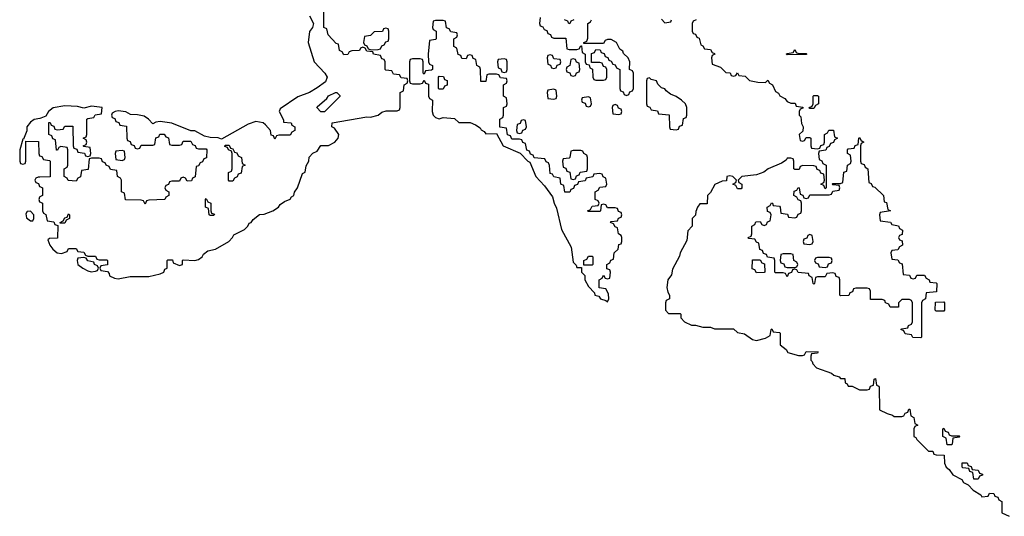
# Model space of a CAD drawing. Header units: inches. Extents: x 2602844 to 2692189, y 936934 to 1026383.
# Tile 55 of 58: x 2609894 to 2615047, y 1016733 to 1019330. Entities that reach past the tile are written whole.
import ezdxf

# ---------------------------------------------------------------- set-up
doc = ezdxf.new("R2010")
doc.units = ezdxf.units.IN
doc.header["$MEASUREMENT"] = 0
doc.layers.add('C6001', color=7, linetype='Continuous')
doc.layers.add('C6011', color=7, linetype='Continuous')

msp = doc.modelspace()

# ---------------------------------------------------------------- linework, layer by layer
at = {"layer": 'C6001', "color": 6}
for points in [[(2610000, 1018813.7), (2609970, 1018808.7), (2609950, 1018794), (2609931.3, 1018770), (2609931.3, 1018748.7), (2609914, 1018706), (2609910, 1018706), (2609894, 1018650), (2609894, 1018590), (2609898, 1018578), (2609910, 1018574), (2609922, 1018578), (2609926, 1018590), (2609926, 1018694), (2609992.7, 1018692.7), (2609994, 1018630), (2609998, 1018618), (2610000, 1018617.3)], [(2610000, 1018506.2), (2609990, 1018506), (2609978, 1018502), (2609974, 1018490), (2609978, 1018478), (2609992.7, 1018472.7), (2609998, 1018458), (2610000, 1018457)], [(2610000, 1018403), (2609998, 1018402), (2609994, 1018390), (2609998, 1018378), (2610000, 1018377)]]:
    msp.add_lwpolyline(points, dxfattribs=at)
msp.add_lwpolyline([(2609950, 1018328), (2609932.7, 1018327.3), (2609926, 1018314), (2609930, 1018294), (2609950, 1018278), (2609962, 1018278), (2609968, 1018290), (2609968, 1018310)], close=True, dxfattribs=at)
at = {"layer": 'C6011', "color": 6}
for points in [[(2610000, 1018377), (2610014, 1018370), (2610014, 1018330), (2610018, 1018318), (2610031.6, 1018311.6), (2610038, 1018278), (2610072, 1018272), (2610078, 1018258), (2610094, 1018254), (2610092.7, 1018187.3), (2610050, 1018186), (2610042, 1018178), (2610051.3, 1018150), (2610066.8, 1018130), (2610090, 1018111), (2610113.2, 1018106.8), (2610142, 1018118), (2610150, 1018134), (2610190, 1018134), (2610198, 1018118), (2610230, 1018114), (2610238, 1018098), (2610250, 1018094), (2610290, 1018094), (2610298, 1018078), (2610310, 1018074), (2610350, 1018074), (2610354, 1018070), (2610352.7, 1018047.3), (2610318, 1018042), (2610314, 1018030), (2610318, 1018018), (2610352.7, 1018012.7), (2610362, 1018002), (2610364.7, 1017990), (2610390, 1017978.8), (2610410, 1017974.8), (2610472.9, 1017987.1), (2610570, 1017987.7), (2610630, 1018000.7), (2610648.7, 1018010), (2610654, 1018026), (2610666, 1018030), (2610666, 1018070), (2610670, 1018074), (2610694, 1018074), (2610698, 1018058), (2610730, 1018044.7), (2610746, 1018050), (2610746, 1018070), (2610750, 1018074), (2610810, 1018071.3), (2610830, 1018076), (2610848.7, 1018090), (2610856, 1018104), (2610879, 1018121), (2610918, 1018130), (2610988, 1018170), (2611008, 1018190), (2611015.3, 1018204.7), (2611070, 1018232), (2611088, 1018250), (2611094.6, 1018265.4), (2611106, 1018270), (2611115.3, 1018284.7), (2611148.4, 1018311.6), (2611172.7, 1018312.7), (2611218, 1018330), (2611248.7, 1018350), (2611257.2, 1018362.8), (2611280.2, 1018379.8), (2611310, 1018392), (2611316.5, 1018403.5), (2611328.9, 1018411.1), (2611332.5, 1018427.5), (2611348.7, 1018450), (2611374.6, 1018525.4), (2611387.3, 1018532.7), (2611393.6, 1018566.4), (2611408, 1018590), (2611409, 1018611), (2611428.9, 1018631.1), (2611450, 1018642), (2611470, 1018672), (2611510, 1018671.3), (2611544, 1018690), (2611561.2, 1018710), (2611564, 1018730), (2611542, 1018762), (2611528, 1018770), (2611528.7, 1018791.3), (2611710, 1018822.8), (2611730, 1018820.7), (2611769.5, 1018830.5), (2611790, 1018846), (2611812.7, 1018852.7), (2611870, 1018854), (2611882, 1018858), (2611886, 1018870), (2611886, 1018950), (2611902, 1018958), (2611906, 1018990), (2611922, 1018998), (2611926, 1019010), (2611922, 1019022), (2611890, 1019026), (2611882, 1019042), (2611850, 1019046), (2611842, 1019062), (2611810, 1019066), (2611806, 1019070), (2611806, 1019110), (2611802, 1019122), (2611790, 1019126), (2611782, 1019142), (2611746, 1019150), (2611742, 1019162), (2611710, 1019166), (2611702, 1019182), (2611690, 1019186), (2611678, 1019182), (2611671.6, 1019168.4), (2611632.7, 1019167.3), (2611618, 1019162), (2611611.6, 1019148.4), (2611590, 1019146), (2611582, 1019162), (2611568.4, 1019168.4), (2611562, 1019202), (2611550, 1019206), (2611508, 1019250), (2611502, 1019282), (2611486, 1019290), (2611486, 1019430)], [(2611410.8, 1019350), (2611432, 1019310), (2611426.8, 1019290), (2611410, 1019268), (2611404.4, 1019210), (2611434.8, 1019110), (2611490.6, 1019050), (2611503, 1019030), (2611494.2, 1019005.8), (2611450, 1018973.2), (2611410.6, 1018949.4), (2611350, 1018926.6), (2611256.9, 1018863.1), (2611251.3, 1018850), (2611274, 1018806), (2611274, 1018794), (2611314, 1018790), (2611318, 1018778), (2611334, 1018770), (2611334, 1018750), (2611318, 1018742), (2611310, 1018726), (2611250, 1018726), (2611238, 1018722), (2611230, 1018706), (2611222, 1018722), (2611210, 1018726), (2611206, 1018750), (2611180.2, 1018780.2), (2611168, 1018790), (2611130, 1018797), (2611090, 1018782.9), (2610950, 1018706), (2610932.9, 1018712.9), (2610890, 1018713.2), (2610861.2, 1018721.2), (2610810, 1018748.7), (2610789, 1018749), (2610690, 1018789), (2610630, 1018797.2), (2610606, 1018794), (2610590, 1018786), (2610568, 1018810), (2610544.7, 1018824.7), (2610510, 1018832.7), (2610474, 1018834), (2610450, 1018848), (2610410, 1018853.2), (2610394, 1018850), (2610378, 1018842), (2610374, 1018830), (2610378, 1018818), (2610392.7, 1018812.7), (2610398, 1018798), (2610412.7, 1018792.7), (2610418, 1018778), (2610452.7, 1018772.7), (2610454, 1018710), (2610458, 1018698), (2610472.7, 1018692.7), (2610478, 1018678), (2610492.7, 1018672.7), (2610498, 1018658), (2610510, 1018654), (2610522, 1018658), (2610530, 1018674), (2610590, 1018674), (2610602, 1018678), (2610607.3, 1018712.7), (2610622, 1018718), (2610628, 1018732), (2610650, 1018732), (2610658, 1018718), (2610672.7, 1018712.7), (2610678, 1018678), (2610690, 1018674), (2610730, 1018674), (2610742, 1018678), (2610750, 1018694), (2610790, 1018694), (2610798, 1018678), (2610812.7, 1018672.7), (2610818, 1018658), (2610830, 1018654), (2610870, 1018654), (2610874, 1018650), (2610871.6, 1018608.4), (2610858, 1018602), (2610850, 1018586), (2610838, 1018582), (2610830, 1018566), (2610818, 1018562), (2610811.6, 1018508.4), (2610798, 1018502), (2610792.7, 1018487.3), (2610770, 1018486), (2610762, 1018502), (2610750, 1018506), (2610738, 1018502), (2610730, 1018486), (2610690, 1018486), (2610678, 1018482), (2610672.7, 1018467.3), (2610658, 1018462), (2610654, 1018450), (2610658, 1018438), (2610674, 1018430), (2610674, 1018410), (2610658, 1018402), (2610654, 1018390), (2610570, 1018386), (2610558, 1018382), (2610550, 1018366), (2610542, 1018382), (2610530, 1018386), (2610447.3, 1018387.3), (2610442, 1018422), (2610426, 1018430), (2610426, 1018490), (2610422, 1018502), (2610406, 1018510), (2610402, 1018542), (2610370, 1018546), (2610362, 1018562), (2610346, 1018570), (2610342, 1018582), (2610327.3, 1018587.3), (2610322, 1018602), (2610310, 1018606), (2610270, 1018606), (2610258, 1018602), (2610252.7, 1018547.3), (2610218, 1018542), (2610211.6, 1018508.4), (2610198, 1018502), (2610190, 1018486), (2610148.4, 1018488.4), (2610142, 1018502), (2610126, 1018510), (2610126, 1018550), (2610142, 1018558), (2610146, 1018570), (2610146, 1018650), (2610142, 1018662), (2610110, 1018666), (2610098, 1018662), (2610092.7, 1018647.3), (2610087.3, 1018647.3), (2610082, 1018702), (2610067.3, 1018707.3), (2610062, 1018722), (2610046, 1018730), (2610047.3, 1018792.7), (2610052.7, 1018792.7), (2610058, 1018778), (2610072.7, 1018772.7), (2610078, 1018758), (2610090, 1018754), (2610122, 1018758), (2610130, 1018774), (2610172.7, 1018772.7), (2610174, 1018670), (2610178, 1018658), (2610192.7, 1018652.7), (2610198, 1018638), (2610232.7, 1018632.7), (2610238, 1018618), (2610250, 1018614), (2610262, 1018618), (2610266, 1018630), (2610262, 1018662), (2610230, 1018666), (2610226, 1018670), (2610242, 1018678), (2610246, 1018690), (2610242, 1018702), (2610226, 1018710), (2610242, 1018718), (2610246, 1018730), (2610246, 1018810), (2610250, 1018814), (2610282, 1018818), (2610288.4, 1018831.6), (2610322, 1018838), (2610326, 1018870), (2610270, 1018877.2), (2610230, 1018868), (2610196.5, 1018876.5), (2610130, 1018879), (2610070, 1018869), (2610044.7, 1018850), (2610030, 1018826), (2610005.4, 1018814.6), (2610000, 1018813.7)], [(2612618, 1019342), (2612614, 1019310), (2612618, 1019298), (2612632.7, 1019292.7), (2612638, 1019278), (2612652.7, 1019272.7), (2612658, 1019258), (2612672.7, 1019252.7), (2612678, 1019238), (2612690, 1019234), (2612752.7, 1019232.7), (2612758, 1019178), (2612770, 1019174), (2612810, 1019174), (2612822, 1019178), (2612830, 1019194), (2612834, 1019194), (2612838, 1019158), (2612854, 1019150), (2612854, 1019110), (2612858, 1019098), (2612874, 1019094), (2612878, 1019078), (2612892, 1019072), (2612894, 1019030), (2612898, 1019018), (2612910, 1019014), (2612950, 1019014), (2612962, 1019018), (2612966, 1019030), (2612966, 1019070), (2612962, 1019082), (2612950, 1019086), (2612942, 1019102), (2612930, 1019106), (2612886, 1019106), (2612887.3, 1019152.7), (2612902, 1019158), (2612910, 1019174), (2612932.7, 1019172.7), (2612938, 1019158), (2612952.7, 1019152.7), (2612958, 1019138), (2612972.7, 1019132.7), (2612978, 1019118), (2612990, 1019114), (2612998, 1019098), (2613010, 1019094), (2613018, 1019078), (2613034, 1019070), (2613034, 1018970), (2613038, 1018958), (2613052.7, 1018952.7), (2613058, 1018938), (2613070, 1018934), (2613082, 1018938), (2613087.3, 1018952.7), (2613102, 1018958), (2613106, 1018970), (2613106, 1019050), (2613102, 1019062), (2613086, 1019070), (2613088, 1019110), (2613078, 1019130), (2613053.2, 1019153.2), (2613050, 1019166), (2613035.3, 1019175.3), (2613018, 1019210), (2612990, 1019226), (2612970, 1019226), (2612958, 1019222), (2612950, 1019206), (2612846, 1019206), (2612846, 1019210), (2612862, 1019218), (2612867.3, 1019232.7), (2612868, 1019310), (2612882, 1019318), (2612886, 1019330)], [(2612794, 1019330), (2612778, 1019322), (2612774, 1019310), (2612768.4, 1019308.4), (2612762, 1019322), (2612746, 1019330)], [(2613252.7, 1019332.7), (2613270, 1019314), (2613302, 1019318), (2613306, 1019330)], [(2613434, 1019330), (2613418, 1019322), (2613414, 1019310), (2613414, 1019270), (2613418, 1019258), (2613430, 1019254), (2613438, 1019238), (2613450, 1019234), (2613458, 1019198), (2613470, 1019194), (2613478, 1019178), (2613510, 1019174), (2613518, 1019158), (2613530, 1019154), (2613532, 1019150), (2613518, 1019142), (2613514, 1019130), (2613518, 1019098), (2613562, 1019082), (2613590, 1019054), (2613611.6, 1019051.6), (2613618, 1019038), (2613630, 1019034), (2613642, 1019038), (2613650, 1019052), (2613658, 1019038), (2613690, 1019034), (2613712.7, 1019012.7), (2613756.4, 1019003.6), (2613798, 1019002), (2613810, 1019014), (2613818, 1018998), (2613834, 1018990), (2613850, 1018954), (2613866, 1018946), (2613872, 1018932), (2613898, 1018918), (2613910, 1018902), (2613930, 1018894), (2613952.7, 1018892.7), (2613958, 1018878), (2613992.7, 1018872.7), (2613992.7, 1018867.3), (2613978, 1018862), (2613974, 1018850), (2613974, 1018830), (2613982, 1018822), (2613986.4, 1018786.4), (2613994, 1018770), (2613992.7, 1018747.3), (2613974, 1018730), (2613978, 1018698), (2613990, 1018694), (2614002, 1018698), (2614010, 1018714), (2614030, 1018714), (2614034, 1018710), (2614034, 1018670), (2614038, 1018658), (2614070, 1018654), (2614082, 1018658), (2614087.3, 1018672.7), (2614102, 1018678), (2614106, 1018690), (2614106, 1018730), (2614122, 1018738), (2614128.4, 1018751.6), (2614152.7, 1018752.7), (2614158, 1018718), (2614174, 1018710), (2614158, 1018702), (2614152.7, 1018687.3), (2614138, 1018682), (2614130, 1018666), (2614118, 1018662), (2614112.7, 1018647.3), (2614078, 1018642), (2614074, 1018630), (2614078, 1018598), (2614092.7, 1018592.7), (2614098, 1018578), (2614114, 1018570), (2614114, 1018450), (2614110, 1018446), (2614102, 1018462), (2614086, 1018470), (2614102, 1018478), (2614106, 1018490), (2614102, 1018522), (2614087.3, 1018527.3), (2614082, 1018542), (2614067.3, 1018547.3), (2614062, 1018562), (2614050, 1018566), (2613992.7, 1018567.3), (2613978, 1018562), (2613972.7, 1018547.3), (2613950, 1018546), (2613946, 1018550), (2613946, 1018590), (2613942, 1018602), (2613930, 1018606), (2613910, 1018606), (2613905.4, 1018594.6), (2613881, 1018579), (2613812, 1018550), (2613787.7, 1018532.3), (2613750, 1018519), (2613674, 1018510), (2613654, 1018490), (2613658, 1018478), (2613674, 1018470), (2613674, 1018450), (2613670, 1018446), (2613650, 1018446), (2613642, 1018462), (2613626, 1018470), (2613642, 1018478), (2613646, 1018490), (2613626, 1018510), (2613610, 1018514), (2613594, 1018510), (2613592.7, 1018487.3), (2613570, 1018486), (2613531.6, 1018468.4), (2613510, 1018426), (2613494, 1018410), (2613492.7, 1018367.3), (2613452.7, 1018367.3), (2613442, 1018350), (2613432.7, 1018327.3), (2613431.6, 1018308.4), (2613414, 1018290), (2613414, 1018250), (2613390, 1018226), (2613384.7, 1018175.3), (2613351.3, 1018110), (2613347.1, 1018092.9), (2613310, 1018026), (2613304.7, 1017995.3), (2613286.8, 1017970), (2613281, 1017930), (2613285.4, 1017905.4), (2613294, 1017890), (2613294, 1017870), (2613278, 1017862), (2613274, 1017850), (2613274, 1017810), (2613290, 1017794), (2613350, 1017794), (2613354, 1017790), (2613354, 1017770), (2613374, 1017750), (2613410, 1017732), (2613430, 1017732), (2613470, 1017722), (2613510, 1017722), (2613530, 1017714), (2613630, 1017714), (2613650, 1017694), (2613686.8, 1017686.8), (2613730, 1017658), (2613750, 1017652), (2613796.4, 1017663.6), (2613822, 1017678), (2613826, 1017710), (2613830, 1017714), (2613838, 1017698), (2613870, 1017694), (2613874, 1017690), (2613874, 1017630), (2613904.7, 1017604.7), (2613914, 1017590), (2613970, 1017574), (2613990, 1017574), (2614002, 1017578), (2614010, 1017594), (2614072.7, 1017592.7), (2614070, 1017586), (2614038, 1017582), (2614034, 1017570), (2614034, 1017550), (2614042, 1017542), (2614044.7, 1017530), (2614064.7, 1017510), (2614142, 1017482), (2614154, 1017470), (2614182, 1017462), (2614190, 1017454), (2614212.7, 1017452.7), (2614214, 1017430), (2614224.7, 1017424.7), (2614230, 1017414), (2614250, 1017414), (2614290, 1017394), (2614330, 1017394), (2614342, 1017398), (2614347.3, 1017412.7), (2614362, 1017418), (2614366, 1017450), (2614372.7, 1017452.7), (2614378, 1017418), (2614390, 1017414), (2614392.7, 1017407.3), (2614394, 1017290), (2614434, 1017270), (2614462, 1017262), (2614470, 1017254), (2614510, 1017254), (2614522, 1017258), (2614527.3, 1017272.7), (2614542, 1017278), (2614547.3, 1017292.7), (2614552.7, 1017292.7), (2614558, 1017258), (2614574, 1017250), (2614578, 1017218), (2614594, 1017210), (2614578, 1017202), (2614574, 1017190), (2614574, 1017150), (2614584.7, 1017144.7), (2614590, 1017134), (2614650, 1017074), (2614672.7, 1017072.7), (2614678, 1017058), (2614690, 1017054), (2614732.7, 1017052.7), (2614734, 1017010), (2614742, 1016990), (2614758, 1016978), (2614778, 1016950), (2614825.4, 1016925.4), (2614834, 1016910), (2614858, 1016898), (2614884.7, 1016870), (2614924.7, 1016844.7), (2614930, 1016834), (2614962, 1016838), (2614970, 1016854), (2614992.7, 1016852.7), (2614998, 1016838), (2615012.7, 1016832.7), (2615018, 1016818), (2615034, 1016810), (2615034, 1016750), (2615072.7, 1016732.7)], [(2610000, 1018617.3), (2610010, 1018614), (2610018, 1018598), (2610050, 1018594), (2610054, 1018590), (2610052.7, 1018507.3), (2610000, 1018506.2)], [(2610000, 1018457), (2610014, 1018450), (2610014, 1018410), (2610000, 1018403)]]:
    msp.add_lwpolyline(points, dxfattribs=at)
for points in [[(2612110, 1019326), (2612070, 1019326), (2612058, 1019322), (2612054, 1019290), (2612058, 1019278), (2612074, 1019270), (2612074, 1019230), (2612070, 1019226), (2612038, 1019222), (2612032, 1019150), (2612034, 1019110), (2612038, 1019098), (2612054, 1019090), (2612054, 1019070), (2612050, 1019066), (2612018, 1019062), (2612010, 1019046), (2612006, 1019050), (2612006, 1019110), (2612002, 1019122), (2611990, 1019126), (2611950, 1019126), (2611938, 1019122), (2611934, 1019110), (2611934, 1019010), (2611938, 1018998), (2611950, 1018994), (2611990, 1018994), (2612002, 1018998), (2612010, 1019014), (2612018, 1018998), (2612032.7, 1018992.7), (2612034, 1018930), (2612038, 1018918), (2612054, 1018910), (2612052, 1018850), (2612058, 1018830), (2612070, 1018818), (2612090, 1018811.3), (2612110, 1018818), (2612170, 1018814), (2612192.7, 1018792.7), (2612252, 1018792), (2612279.6, 1018779.6), (2612304.7, 1018764.7), (2612310, 1018754), (2612325.4, 1018745.4), (2612332.7, 1018732.7), (2612390, 1018734), (2612424.7, 1018670), (2612512.7, 1018632.7), (2612554, 1018590), (2612564.7, 1018584.7), (2612594.8, 1018510), (2612641.4, 1018461.4), (2612682.8, 1018402.8), (2612691.3, 1018370), (2612704, 1018344), (2612730, 1018232), (2612779.6, 1018139.6), (2612790, 1018062), (2612806, 1018046), (2612810, 1018034), (2612834, 1018034), (2612834, 1018010), (2612851.6, 1017991.6), (2612852, 1017970), (2612870, 1017934), (2612902, 1017902), (2612904.7, 1017890), (2612924.7, 1017884.7), (2612934, 1017870), (2612962, 1017862), (2612970, 1017854), (2612978, 1017870), (2612976.4, 1017896.4), (2612962, 1017922), (2612927.3, 1017927.3), (2612926, 1017970), (2612942, 1017978), (2612950, 1017994), (2612958, 1017978), (2612970, 1017974), (2612982, 1017978), (2612986, 1018010), (2612982, 1018022), (2612967.3, 1018027.3), (2612966, 1018050), (2612982, 1018058), (2612987.3, 1018072.7), (2613002, 1018078), (2613006, 1018110), (2613026, 1018130), (2613030, 1018154), (2613042, 1018158), (2613046, 1018170), (2613046, 1018190), (2613042, 1018202), (2613028, 1018210), (2613022, 1018242), (2613010, 1018246), (2613002, 1018262), (2612986, 1018270), (2612990, 1018274), (2613022, 1018278), (2613027.3, 1018292.7), (2613042, 1018298), (2613046, 1018310), (2613042, 1018322), (2613027.3, 1018327.3), (2613022, 1018342), (2613010, 1018346), (2612970, 1018346), (2612962, 1018362), (2612950, 1018366), (2612938, 1018362), (2612934, 1018330), (2612930, 1018326), (2612870, 1018326), (2612866, 1018330), (2612882, 1018338), (2612890, 1018354), (2612922, 1018358), (2612926, 1018370), (2612922, 1018382), (2612906, 1018390), (2612906, 1018430), (2612922, 1018438), (2612930, 1018454), (2612962, 1018458), (2612966, 1018470), (2612962, 1018502), (2612947.3, 1018507.3), (2612942, 1018522), (2612930, 1018526), (2612898, 1018522), (2612892.7, 1018507.3), (2612858, 1018502), (2612852.7, 1018487.3), (2612818, 1018482), (2612812.7, 1018467.3), (2612798, 1018462), (2612792.7, 1018447.3), (2612778, 1018442), (2612772.7, 1018427.3), (2612747.3, 1018427.3), (2612742, 1018462), (2612726, 1018470), (2612722, 1018502), (2612690, 1018508), (2612682, 1018522), (2612670, 1018526), (2612667.3, 1018567.3), (2612662, 1018582), (2612650, 1018586), (2612642, 1018602), (2612587.3, 1018607.3), (2612582, 1018622), (2612567.3, 1018627.3), (2612562, 1018642), (2612547.3, 1018647.3), (2612542, 1018682), (2612527.3, 1018687.3), (2612522, 1018702), (2612510, 1018706), (2612470, 1018706), (2612462, 1018722), (2612447.3, 1018727.3), (2612442, 1018762), (2612407.3, 1018767.3), (2612406, 1018810), (2612422, 1018818), (2612426, 1018830), (2612426, 1018870), (2612442, 1018878), (2612446, 1018890), (2612442, 1018922), (2612426, 1018930), (2612426, 1018990), (2612442, 1018998), (2612446, 1019010), (2612442, 1019022), (2612410, 1019026), (2612402, 1019042), (2612390, 1019046), (2612350, 1019046), (2612338, 1019042), (2612332.7, 1019007.3), (2612307.3, 1019007.3), (2612306, 1019070), (2612302, 1019082), (2612286, 1019090), (2612282, 1019122), (2612267.3, 1019127.3), (2612262, 1019142), (2612250, 1019146), (2612238, 1019142), (2612230, 1019126), (2612207.3, 1019127.3), (2612202, 1019142), (2612188.4, 1019148.4), (2612182, 1019182), (2612166, 1019190), (2612166, 1019230), (2612182, 1019238), (2612186, 1019250), (2612182, 1019262), (2612150, 1019266), (2612142, 1019282), (2612127.3, 1019287.3), (2612122, 1019322)], [(2611810, 1019286), (2611798, 1019282), (2611792, 1019268), (2611750, 1019266), (2611730, 1019248), (2611698, 1019242), (2611694, 1019210), (2611698, 1019198), (2611710, 1019194), (2611718, 1019178), (2611732.7, 1019172.7), (2611770, 1019174), (2611782, 1019178), (2611790, 1019194), (2611802, 1019198), (2611810, 1019214), (2611822, 1019218), (2611826, 1019230), (2611826, 1019270), (2611822, 1019282)], [(2613970, 1019154), (2614010, 1019154), (2614014, 1019150), (2614010, 1019148), (2613910, 1019146), (2613906, 1019150), (2613910, 1019154), (2613942, 1019158), (2613950, 1019174), (2613958, 1019158)], [(2612430, 1019126), (2612398, 1019122), (2612394, 1019110), (2612398, 1019078), (2612412.7, 1019072.7), (2612418, 1019058), (2612430, 1019054), (2612442, 1019058), (2612446, 1019070), (2612446, 1019110), (2612442, 1019122)], [(2612670, 1019146), (2612658, 1019142), (2612654, 1019130), (2612658, 1019098), (2612672.7, 1019092.7), (2612678, 1019078), (2612690, 1019074), (2612702, 1019078), (2612707.3, 1019092.7), (2612722, 1019098), (2612726, 1019110), (2612722, 1019122), (2612690, 1019126), (2612682, 1019142)], [(2612790, 1019126), (2612778, 1019122), (2612774, 1019090), (2612758, 1019082), (2612754, 1019070), (2612758, 1019058), (2612772.7, 1019052.7), (2612778, 1019038), (2612790, 1019034), (2612802, 1019038), (2612807.3, 1019052.7), (2612822, 1019058), (2612826, 1019070), (2612822, 1019102), (2612807.3, 1019107.3), (2612802, 1019122)], [(2612090, 1018966), (2612086, 1018970), (2612086, 1019030), (2612090, 1019034), (2612112.7, 1019032.7), (2612118, 1019018), (2612131.6, 1019011.6), (2612131.6, 1018988.4), (2612118, 1018982), (2612110, 1018966)], [(2613190, 1019026), (2613178, 1019022), (2613174, 1019010), (2613174, 1018890), (2613178, 1018878), (2613192.7, 1018872.7), (2613198, 1018858), (2613232.7, 1018852.7), (2613238, 1018838), (2613292.7, 1018832.7), (2613294, 1018770), (2613298, 1018758), (2613330, 1018754), (2613342, 1018758), (2613347.3, 1018772.7), (2613362, 1018778), (2613367.3, 1018812.7), (2613382, 1018818), (2613386, 1018830), (2613386, 1018870), (2613378, 1018890), (2613358, 1018910), (2613330, 1018928.7), (2613300.2, 1018940.2), (2613277.2, 1018957.2), (2613270, 1018968), (2613253.6, 1018973.6), (2613233.2, 1018993.2), (2613226, 1019010), (2613198, 1019018)], [(2612690, 1018966), (2612658, 1018962), (2612654, 1018950), (2612658, 1018918), (2612690, 1018914), (2612702, 1018918), (2612706, 1018930), (2612702, 1018962)], [(2611490, 1018848), (2611470, 1018848.7), (2611449, 1018870), (2611450, 1018874), (2611502, 1018918), (2611510, 1018931), (2611546, 1018950), (2611554, 1018950), (2611570, 1018934), (2611570, 1018928)], [(2612870, 1018926), (2612838, 1018922), (2612834, 1018910), (2612838, 1018898), (2612852.7, 1018892.7), (2612858, 1018878), (2612870, 1018874), (2612882, 1018878), (2612886, 1018890), (2612882, 1018922)], [(2614030, 1018866), (2614026, 1018870), (2614042, 1018878), (2614046, 1018890), (2614046, 1018930), (2614050, 1018934), (2614070, 1018934), (2614074, 1018930), (2614074, 1018890), (2614058, 1018882), (2614050, 1018866)], [(2613010, 1018886), (2612998, 1018882), (2612994, 1018870), (2612998, 1018838), (2613030, 1018834), (2613042, 1018838), (2613046, 1018850), (2613042, 1018862), (2613027.3, 1018867.3), (2613022, 1018882)], [(2612530, 1018806), (2612518, 1018802), (2612512.7, 1018787.3), (2612498, 1018782), (2612494, 1018750), (2612498, 1018738), (2612510, 1018734), (2612522, 1018738), (2612527.3, 1018752.7), (2612542, 1018758), (2612546, 1018770), (2612542, 1018802)], [(2614570, 1017974), (2614582, 1017978), (2614590, 1017994), (2614630, 1017994), (2614638, 1017978), (2614654, 1017970), (2614658, 1017958), (2614690, 1017954), (2614694, 1017950), (2614692.7, 1017907.3), (2614638, 1017902), (2614634, 1017870), (2614618, 1017862), (2614614, 1017850), (2614614, 1017670), (2614610, 1017666), (2614568.4, 1017668.4), (2614562, 1017682), (2614527.3, 1017687.3), (2614522, 1017702), (2614506, 1017710), (2614510, 1017714), (2614542, 1017718), (2614546, 1017730), (2614562, 1017738), (2614566, 1017750), (2614566, 1017850), (2614562, 1017862), (2614550, 1017866), (2614510, 1017866), (2614494, 1017850), (2614492.7, 1017827.3), (2614450, 1017826), (2614442, 1017842), (2614426, 1017850), (2614422, 1017862), (2614407.3, 1017867.3), (2614347.3, 1017867.3), (2614346, 1017910), (2614342, 1017922), (2614330, 1017926), (2614270, 1017926), (2614258, 1017922), (2614252.7, 1017907.3), (2614238, 1017902), (2614232.7, 1017887.3), (2614190, 1017886), (2614186, 1017890), (2614186, 1017970), (2614182, 1017982), (2614167.3, 1017987.3), (2614162, 1018002), (2614150, 1018006), (2614118, 1018002), (2614110, 1017986), (2614070, 1017986), (2614058, 1017982), (2614054, 1017950), (2614050, 1017946), (2614046, 1017950), (2614042, 1017982), (2614026, 1017990), (2614022, 1018002), (2613968, 1018008), (2613962, 1018022), (2613950, 1018026), (2613938, 1018022), (2613932.7, 1018007.3), (2613918, 1018002), (2613910, 1017986), (2613902, 1018002), (2613890, 1018006), (2613850, 1018006), (2613846, 1018010), (2613846, 1018070), (2613842, 1018082), (2613807.3, 1018087.3), (2613802, 1018102), (2613787.3, 1018107.3), (2613782, 1018122), (2613767.3, 1018127.3), (2613762, 1018162), (2613750, 1018166), (2613742, 1018182), (2613710, 1018186), (2613706, 1018190), (2613722, 1018198), (2613726, 1018210), (2613726, 1018250), (2613742, 1018258), (2613747.3, 1018272.7), (2613770, 1018274), (2613778, 1018258), (2613790, 1018254), (2613802, 1018258), (2613807.3, 1018272.7), (2613822, 1018278), (2613826, 1018310), (2613822, 1018322), (2613807.3, 1018327.3), (2613806, 1018350), (2613822, 1018358), (2613828.4, 1018371.6), (2613834, 1018370), (2613838, 1018358), (2613870, 1018354), (2613874, 1018350), (2613878, 1018318), (2613912.7, 1018312.7), (2613918, 1018298), (2613950, 1018294), (2613962, 1018298), (2613967.3, 1018312.7), (2613982, 1018318), (2613986, 1018330), (2613986, 1018370), (2613982, 1018382), (2613967.3, 1018387.3), (2613962, 1018402), (2613946, 1018410), (2613947.3, 1018432.7), (2613962, 1018438), (2613967.3, 1018452.7), (2613974, 1018450), (2613978, 1018418), (2613992.7, 1018412.7), (2613998, 1018398), (2614010, 1018394), (2614022, 1018398), (2614030, 1018414), (2614130, 1018414), (2614142, 1018418), (2614150, 1018434), (2614182, 1018438), (2614186, 1018450), (2614182, 1018462), (2614150, 1018466), (2614146, 1018470), (2614150, 1018474), (2614190, 1018474), (2614202, 1018478), (2614208, 1018532), (2614222, 1018538), (2614226, 1018570), (2614242, 1018578), (2614246, 1018590), (2614242, 1018622), (2614226, 1018630), (2614226, 1018650), (2614230, 1018654), (2614262, 1018658), (2614267.3, 1018672.7), (2614282, 1018678), (2614286, 1018710), (2614290, 1018714), (2614298, 1018698), (2614312, 1018690), (2614298, 1018682), (2614294, 1018670), (2614294, 1018590), (2614298, 1018578), (2614312.7, 1018572.7), (2614318, 1018558), (2614332, 1018550), (2614338, 1018478), (2614350, 1018474), (2614358, 1018458), (2614370, 1018454), (2614414, 1018410), (2614418, 1018378), (2614430, 1018374), (2614438, 1018338), (2614452, 1018330), (2614398, 1018322), (2614394, 1018310), (2614398, 1018278), (2614451.6, 1018271.6), (2614458, 1018258), (2614492.7, 1018252.7), (2614498, 1018238), (2614514, 1018230), (2614512.7, 1018207.3), (2614498, 1018202), (2614494, 1018190), (2614498, 1018178), (2614512.7, 1018172.7), (2614514, 1018150), (2614498, 1018142), (2614490, 1018126), (2614458, 1018122), (2614454, 1018110), (2614458, 1018078), (2614490, 1018074), (2614498, 1018058), (2614512.7, 1018052.7), (2614518, 1017998), (2614550, 1017994), (2614558, 1017978)], [(2610430, 1018646), (2610398, 1018642), (2610394, 1018630), (2610398, 1018598), (2610430, 1018594), (2610442, 1018598), (2610446, 1018610), (2610442, 1018642)], [(2610990, 1018486), (2610986, 1018490), (2610986, 1018530), (2611002, 1018538), (2611006, 1018550), (2611006, 1018630), (2611002, 1018642), (2610986, 1018650), (2610982, 1018662), (2610967.3, 1018667.3), (2610970, 1018674), (2610990, 1018674), (2610998, 1018658), (2611010, 1018654), (2611018, 1018638), (2611030, 1018634), (2611038, 1018618), (2611054, 1018610), (2611058, 1018578), (2611074, 1018570), (2611058, 1018562), (2611052.7, 1018527.3), (2611038, 1018522), (2611032.7, 1018507.3), (2611018, 1018502), (2611010, 1018486)], [(2612830, 1018646), (2612790, 1018646), (2612778, 1018642), (2612774, 1018610), (2612770, 1018606), (2612738, 1018602), (2612734, 1018590), (2612738, 1018558), (2612752.7, 1018552.7), (2612758, 1018538), (2612772.7, 1018532.7), (2612778, 1018498), (2612790, 1018494), (2612802, 1018498), (2612807.3, 1018512.7), (2612822, 1018518), (2612827.3, 1018532.7), (2612862, 1018538), (2612866, 1018550), (2612866, 1018610), (2612862, 1018622), (2612846, 1018630), (2612842, 1018642)], [(2610890, 1018306), (2610886, 1018310), (2610882, 1018342), (2610866, 1018350), (2610866, 1018390), (2610870, 1018394), (2610878, 1018378), (2610894, 1018370), (2610894, 1018330), (2610898, 1018318), (2610912.7, 1018312.7), (2610910, 1018306)], [(2610106, 1018266), (2610106, 1018270), (2610122, 1018278), (2610130, 1018294), (2610142, 1018298), (2610150, 1018314), (2610154, 1018310), (2610154, 1018290), (2610138, 1018282), (2610130, 1018266)], [(2614030, 1018206), (2614018, 1018202), (2614012.7, 1018187.3), (2613998, 1018182), (2613994, 1018170), (2613998, 1018158), (2614030, 1018154), (2614042, 1018158), (2614046, 1018170), (2614042, 1018202)], [(2610230, 1018086), (2610198, 1018082), (2610194, 1018070), (2610198, 1018050), (2610224.7, 1018030), (2610250, 1018016), (2610268, 1018012), (2610290, 1018014), (2610302, 1018018), (2610306, 1018030), (2610302, 1018042), (2610286, 1018050), (2610282, 1018062), (2610250, 1018068), (2610242, 1018082)], [(2612846, 1018046), (2612846, 1018070), (2612862, 1018078), (2612870, 1018094), (2612890, 1018094), (2612894, 1018090), (2612894, 1018050), (2612890, 1018046)], [(2613930, 1018106), (2613890, 1018106), (2613878, 1018102), (2613874, 1018070), (2613878, 1018058), (2613892.7, 1018052.7), (2613898, 1018038), (2613910, 1018034), (2613950, 1018034), (2613962, 1018038), (2613966, 1018050), (2613962, 1018062), (2613946, 1018070), (2613942, 1018102)], [(2614130, 1018086), (2614070, 1018086), (2614058, 1018082), (2614054, 1018070), (2614058, 1018058), (2614072.7, 1018052.7), (2614078, 1018038), (2614110, 1018034), (2614122, 1018038), (2614127.3, 1018052.7), (2614142, 1018058), (2614146, 1018070), (2614142, 1018082)], [(2613750, 1018006), (2613742, 1018022), (2613727.3, 1018027.3), (2613730, 1018074), (2613770, 1018074), (2613778, 1018058), (2613792.7, 1018052.7), (2613794, 1018010), (2613790, 1018008)], [(2614690, 1017806), (2614686, 1017810), (2614687.3, 1017852.7), (2614730, 1017854), (2614734, 1017850), (2614734, 1017810), (2614730, 1017806)], [(2614770, 1017154), (2614810, 1017154), (2614814, 1017150), (2614810, 1017146), (2614778, 1017142), (2614774, 1017110), (2614770, 1017106), (2614747.3, 1017107.3), (2614742, 1017142), (2614726, 1017150), (2614726, 1017190), (2614730, 1017194), (2614738, 1017178), (2614752.7, 1017172.7), (2614758, 1017158)], [(2614910, 1016926), (2614887.3, 1016927.3), (2614882, 1016962), (2614867.3, 1016967.3), (2614862, 1016982), (2614830, 1016986), (2614826, 1016990), (2614827.3, 1017012.7), (2614852.7, 1017012.7), (2614858, 1016998), (2614872.7, 1016992.7), (2614878, 1016978), (2614910, 1016974), (2614918, 1016958), (2614932.7, 1016952.7), (2614932.7, 1016947.3), (2614918, 1016942)]]:
    msp.add_lwpolyline(points, close=True, dxfattribs=at)

doc.saveas('drawing.dxf')
